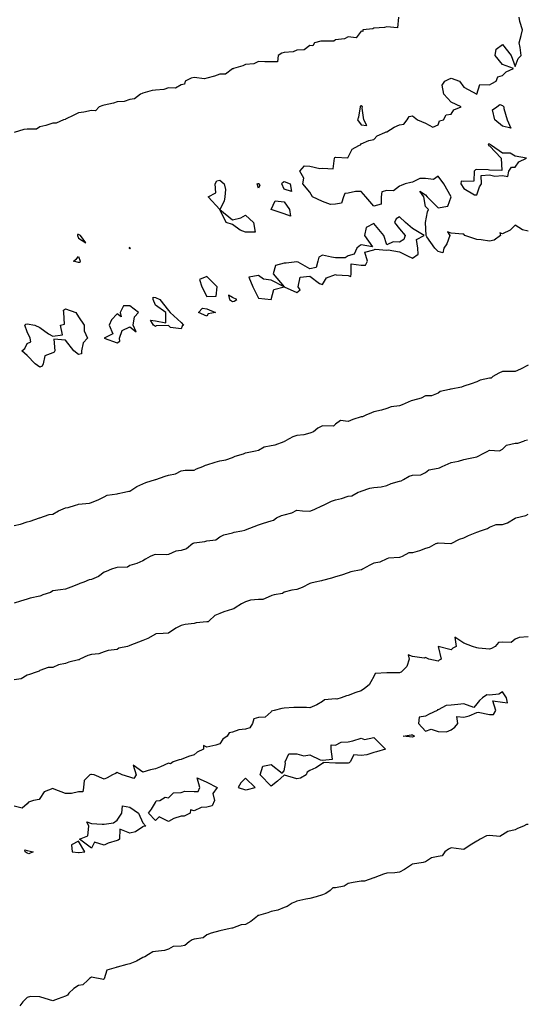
# Model space of a CAD drawing. Header units: inches. Extents: x 158323 to 160611, y 432808 to 437248.
# Tile 115 of 228: x 159562 to 159582, y 436822 to 436860. Entities that reach past the tile are written whole.
import ezdxf

# ---------------------------------------------------------------- set-up
doc = ezdxf.new("R2010")
doc.units = ezdxf.units.IN
doc.header["$MEASUREMENT"] = 0
for name, color, linetype, lineweight in [('Hoogtelijn-bestaand 10.00 M', 7, 'Continuous', 15), ('Hoogtelijn-bestaand 11.00 M', 7, 'Continuous', 15), ('Hoogtelijn-bestaand 12.00 M', 7, 'Continuous', 15), ('Hoogtelijn-bestaand 7.00 M', 7, 'Continuous', 15), ('Hoogtelijn-bestaand 8.00 M', 7, 'Continuous', 15), ('Hoogtelijn-bestaand 9.00 M', 7, 'Continuous', 15)]:
    doc.layers.add(name, color=color, linetype=linetype, lineweight=lineweight)

msp = doc.modelspace()

# ---------------------------------------------------------------- linework, layer by layer
at = {"layer": 'Hoogtelijn-bestaand 10.00 M', "color": 252, "linetype": 'Continuous', "lineweight": 25}
for p, q in [((159581.412, 436843.588, 10), (159581.75, 436843.656, 10)), ((159581.75, 436843.656, 10), (159581.844, 436843.656, 10)), ((159581.844, 436843.656, 10), (159582.115, 436843.75, 10)), ((159580.337, 436843.163, 10), (159580.472, 436843.25, 10)), ((159580.472, 436843.25, 10), (159580.661, 436843.339, 10)), ((159580.661, 436843.339, 10), (159580.75, 436843.382, 10)), ((159580.75, 436843.382, 10), (159581.132, 436843.368, 10)), ((159581.132, 436843.368, 10), (159581.25, 436843.426, 10)), ((159581.25, 436843.426, 10), (159581.412, 436843.588, 10)), ((159578.902, 436842.75, 10), (159579.138, 436842.862, 10)), ((159579.138, 436842.862, 10), (159579.25, 436842.902, 10)), ((159579.25, 436842.902, 10), (159579.543, 436842.957, 10)), ((159579.543, 436842.957, 10), (159579.75, 436843.028, 10)), ((159579.75, 436843.028, 10), (159579.933, 436843.067, 10)), ((159579.933, 436843.067, 10), (159580.25, 436843.127, 10)), ((159580.25, 436843.127, 10), (159580.337, 436843.163, 10)), ((159578.07, 436842.43, 10), (159578.25, 436842.513, 10)), ((159578.25, 436842.513, 10), (159578.384, 436842.616, 10)), ((159578.384, 436842.616, 10), (159578.75, 436842.689, 10)), ((159578.75, 436842.689, 10), (159578.796, 436842.704, 10)), ((159578.796, 436842.704, 10), (159578.902, 436842.75, 10)), ((159576.914, 436842.086, 10), (159577.25, 436842.187, 10)), ((159577.25, 436842.187, 10), (159577.304, 436842.197, 10)), ((159577.304, 436842.197, 10), (159577.394, 436842.25, 10)), ((159577.394, 436842.25, 10), (159577.623, 436842.377, 10)), ((159577.623, 436842.377, 10), (159577.75, 436842.416, 10)), ((159577.75, 436842.416, 10), (159578.07, 436842.43, 10)), ((159575.385, 436841.615, 10), (159575.64, 436841.75, 10)), ((159575.64, 436841.75, 10), (159575.721, 436841.779, 10)), ((159575.721, 436841.779, 10), (159575.75, 436841.795, 10)), ((159575.75, 436841.795, 10), (159576.088, 436841.912, 10)), ((159576.088, 436841.912, 10), (159576.25, 436841.931, 10)), ((159576.25, 436841.931, 10), (159576.534, 436841.966, 10)), ((159576.534, 436841.966, 10), (159576.75, 436842.018, 10)), ((159576.75, 436842.018, 10), (159576.914, 436842.086, 10)), ((159574.288, 436841.25, 10), (159574.595, 436841.405, 10)), ((159574.595, 436841.405, 10), (159574.75, 436841.448, 10)), ((159574.75, 436841.448, 10), (159574.99, 436841.51, 10)), ((159574.99, 436841.51, 10), (159575.25, 436841.597, 10)), ((159575.25, 436841.597, 10), (159575.385, 436841.615, 10)), ((159572.75, 436840.874, 10), (159573.057, 436840.943, 10)), ((159573.057, 436840.943, 10), (159573.25, 436841.049, 10)), ((159573.25, 436841.049, 10), (159573.468, 436841.032, 10)), ((159573.468, 436841.032, 10), (159573.75, 436841.019, 10)), ((159573.75, 436841.019, 10), (159573.921, 436841.079, 10)), ((159573.921, 436841.079, 10), (159574.25, 436841.232, 10)), ((159574.25, 436841.232, 10), (159574.261, 436841.239, 10)), ((159574.261, 436841.239, 10), (159574.288, 436841.25, 10)), ((159571.953, 436840.547, 10), (159572.25, 436840.639, 10)), ((159572.25, 436840.639, 10), (159572.341, 436840.659, 10)), ((159572.341, 436840.659, 10), (159572.459, 436840.75, 10)), ((159572.459, 436840.75, 10), (159572.654, 436840.846, 10)), ((159572.654, 436840.846, 10), (159572.75, 436840.874, 10)), ((159570.75, 436840.165, 10), (159570.809, 436840.191, 10)), ((159570.809, 436840.191, 10), (159571.107, 436840.25, 10)), ((159571.107, 436840.25, 10), (159571.223, 436840.277, 10)), ((159571.223, 436840.277, 10), (159571.25, 436840.283, 10)), ((159571.25, 436840.283, 10), (159571.586, 436840.414, 10)), ((159571.586, 436840.414, 10), (159571.75, 436840.475, 10)), ((159571.75, 436840.475, 10), (159571.953, 436840.547, 10)), ((159569.25, 436839.775, 10), (159569.662, 436839.838, 10)), ((159569.662, 436839.838, 10), (159569.75, 436839.858, 10)), ((159569.75, 436839.858, 10), (159570.098, 436839.902, 10)), ((159570.098, 436839.902, 10), (159570.25, 436840.013, 10)), ((159570.25, 436840.013, 10), (159570.402, 436840.098, 10)), ((159570.402, 436840.098, 10), (159570.75, 436840.165, 10)), ((159569.205, 436839.75, 10), (159569.228, 436839.772, 10)), ((159569.228, 436839.772, 10), (159569.25, 436839.775, 10))]:
    msp.add_line(p, q, dxfattribs=at)
for points in [[(159582.224, 436843.776, 10), (159582.115, 436843.75, 10)], [(159569.205, 436839.75, 10), (159568.952, 436839.548, 10), (159568.75, 436839.478, 10), (159568.539, 436839.461, 10), (159568.25, 436839.328, 10), (159568.185, 436839.315, 10), (159567.75, 436839.326, 10), (159567.69, 436839.31, 10), (159567.537, 436839.25, 10), (159567.354, 436839.146, 10), (159567.25, 436839.082, 10), (159567.026, 436838.974, 10), (159566.75, 436838.898, 10), (159566.662, 436838.838, 10), (159566.25, 436838.815, 10), (159566.198, 436838.802, 10), (159566.035, 436838.75, 10), (159565.831, 436838.669, 10), (159565.75, 436838.641, 10), (159565.525, 436838.476, 10), (159565.25, 436838.349, 10), (159565.164, 436838.337, 10), (159564.956, 436838.25, 10), (159564.807, 436838.193, 10), (159564.75, 436838.166, 10), (159564.448, 436838.053, 10), (159564.25, 436837.981, 10), (159564.044, 436837.956, 10), (159563.75, 436837.913, 10), (159563.657, 436837.843, 10), (159563.36, 436837.75, 10), (159563.284, 436837.716, 10), (159563.25, 436837.71, 10), (159562.872, 436837.628, 10), (159562.75, 436837.585, 10), (159562.493, 436837.507, 10), (159562.25, 436837.432, 10)]]:
    msp.add_polyline3d(points, dxfattribs=at)
at = {"layer": 'Hoogtelijn-bestaand 11.00 M', "color": 252, "linetype": 'Continuous', "lineweight": 25}
for p, q in [((159572.408, 436843.593, 11), (159572.75, 436843.727, 11)), ((159572.75, 436843.727, 11), (159572.767, 436843.733, 11)), ((159572.767, 436843.733, 11), (159572.801, 436843.75, 11)), ((159570.846, 436843.154, 11), (159571.168, 436843.25, 11)), ((159571.168, 436843.25, 11), (159571.23, 436843.27, 11)), ((159571.23, 436843.27, 11), (159571.25, 436843.279, 11)), ((159571.25, 436843.279, 11), (159571.643, 436843.357, 11)), ((159571.643, 436843.357, 11), (159571.75, 436843.383, 11)), ((159571.75, 436843.383, 11), (159571.981, 436843.519, 11)), ((159571.981, 436843.519, 11), (159572.25, 436843.565, 11)), ((159572.25, 436843.565, 11), (159572.408, 436843.593, 11)), ((159569.75, 436842.814, 11), (159570.076, 436842.925, 11)), ((159570.076, 436842.925, 11), (159570.25, 436842.972, 11)), ((159570.25, 436842.972, 11), (159570.486, 436843.014, 11)), ((159570.486, 436843.014, 11), (159570.75, 436843.105, 11)), ((159570.75, 436843.105, 11), (159570.846, 436843.154, 11)), ((159568.25, 436842.419, 11), (159568.528, 436842.472, 11)), ((159568.528, 436842.472, 11), (159568.75, 436842.583, 11)), ((159568.75, 436842.583, 11), (159568.896, 436842.604, 11)), ((159568.896, 436842.604, 11), (159569.25, 436842.608, 11)), ((159569.25, 436842.608, 11), (159569.344, 436842.656, 11)), ((159569.344, 436842.656, 11), (159569.588, 436842.75, 11)), ((159569.588, 436842.75, 11), (159569.699, 436842.801, 11)), ((159569.699, 436842.801, 11), (159569.75, 436842.814, 11)), ((159567.25, 436842.071, 11), (159567.377, 436842.123, 11)), ((159567.377, 436842.123, 11), (159567.75, 436842.247, 11)), ((159567.75, 436842.247, 11), (159567.752, 436842.248, 11)), ((159567.752, 436842.248, 11), (159567.758, 436842.25, 11)), ((159567.758, 436842.25, 11), (159568.127, 436842.373, 11)), ((159568.127, 436842.373, 11), (159568.25, 436842.419, 11)), ((159566.25, 436841.693, 11), (159566.293, 436841.707, 11)), ((159566.293, 436841.707, 11), (159566.544, 436841.75, 11)), ((159566.544, 436841.75, 11), (159566.706, 436841.794, 11)), ((159566.706, 436841.794, 11), (159566.75, 436841.796, 11)), ((159566.75, 436841.796, 11), (159567.024, 436841.977, 11)), ((159567.024, 436841.977, 11), (159567.25, 436842.071, 11)), ((159564.75, 436841.281, 11), (159565.176, 436841.324, 11)), ((159565.176, 436841.324, 11), (159565.25, 436841.356, 11)), ((159565.25, 436841.356, 11), (159565.536, 436841.464, 11)), ((159565.536, 436841.464, 11), (159565.75, 436841.567, 11)), ((159565.75, 436841.567, 11), (159565.866, 436841.634, 11)), ((159565.866, 436841.634, 11), (159566.25, 436841.693, 11)), ((159563.75, 436840.896, 11), (159563.973, 436841.027, 11)), ((159563.973, 436841.027, 11), (159564.25, 436841.148, 11)), ((159564.25, 436841.148, 11), (159564.35, 436841.15, 11)), ((159564.35, 436841.15, 11), (159564.635, 436841.25, 11)), ((159564.635, 436841.25, 11), (159564.726, 436841.274, 11)), ((159564.726, 436841.274, 11), (159564.75, 436841.281, 11)), ((159562.493, 436840.507, 11), (159562.75, 436840.603, 11)), ((159562.75, 436840.603, 11), (159562.87, 436840.63, 11)), ((159562.87, 436840.63, 11), (159563.229, 436840.75, 11)), ((159563.229, 436840.75, 11), (159563.245, 436840.755, 11)), ((159563.245, 436840.755, 11), (159563.25, 436840.758, 11)), ((159563.25, 436840.758, 11), (159563.611, 436840.889, 11)), ((159563.611, 436840.889, 11), (159563.75, 436840.896, 11)), ((159562.25, 436840.453, 11), (159562.493, 436840.507, 11))]:
    msp.add_line(p, q, dxfattribs=at)
msp.add_polyline3d([(159582.25, 436846.703, 11), (159581.96, 436846.54, 11), (159581.75, 436846.452, 11), (159581.544, 436846.456, 11), (159581.25, 436846.451, 11), (159581.117, 436846.383, 11), (159580.88, 436846.25, 11), (159580.81, 436846.19, 11), (159580.75, 436846.185, 11), (159580.382, 436846.118, 11), (159580.25, 436846.054, 11), (159580.034, 436845.966, 11), (159579.75, 436845.881, 11), (159579.657, 436845.843, 11), (159579.25, 436845.763, 11), (159579.234, 436845.766, 11), (159579.19, 436845.75, 11), (159578.831, 436845.669, 11), (159578.75, 436845.601, 11), (159578.491, 436845.509, 11), (159578.25, 436845.497, 11), (159578.085, 436845.415, 11), (159577.75, 436845.318, 11), (159577.695, 436845.305, 11), (159577.579, 436845.25, 11), (159577.342, 436845.158, 11), (159577.25, 436845.112, 11), (159576.922, 436845.078, 11), (159576.75, 436845.011, 11), (159576.549, 436844.951, 11), (159576.25, 436844.886, 11), (159576.156, 436844.844, 11), (159575.933, 436844.75, 11), (159575.809, 436844.691, 11), (159575.75, 436844.689, 11), (159575.424, 436844.576, 11), (159575.25, 436844.505, 11), (159574.954, 436844.546, 11), (159574.75, 436844.402, 11), (159574.672, 436844.328, 11), (159574.25, 436844.335, 11), (159574.191, 436844.309, 11), (159574.068, 436844.25, 11), (159573.893, 436844.107, 11), (159573.75, 436844.054, 11), (159573.518, 436843.982, 11), (159573.25, 436843.961, 11), (159573.094, 436843.906, 11), (159572.801, 436843.75, 11)], dxfattribs=at)
at = {"layer": 'Hoogtelijn-bestaand 12.00 M', "color": 252, "linetype": 'Continuous', "lineweight": 25}
for points in [[(159577.209, 436860.25, 12), (159577.169, 436859.831, 12), (159576.75, 436859.871, 12), (159576.664, 436859.836, 12), (159576.25, 436859.815, 12), (159576.204, 436859.796, 12), (159575.821, 436859.75, 12), (159575.811, 436859.689, 12), (159575.75, 436859.698, 12), (159575.562, 436859.438, 12), (159575.25, 436859.476, 12), (159575.105, 436859.395, 12), (159574.75, 436859.355, 12), (159574.691, 436859.309, 12), (159574.25, 436859.313, 12), (159574.188, 436859.312, 12), (159573.936, 436859.25, 12), (159573.875, 436859.125, 12), (159573.75, 436859.143, 12), (159573.533, 436858.967, 12), (159573.25, 436858.961, 12), (159573.11, 436858.89, 12), (159572.75, 436858.867, 12), (159572.664, 436858.836, 12), (159572.519, 436858.75, 12), (159572.494, 436858.507, 12), (159572.25, 436858.503, 12), (159571.997, 436858.503, 12), (159571.75, 436858.523, 12), (159571.574, 436858.426, 12), (159571.25, 436858.402, 12), (159571.151, 436858.349, 12), (159570.782, 436858.25, 12), (159570.773, 436858.228, 12), (159570.75, 436858.229, 12), (159570.477, 436858.023, 12), (159570.25, 436858.027, 12), (159570.048, 436857.952, 12), (159569.75, 436857.869, 12), (159569.659, 436857.841, 12), (159569.25, 436857.891, 12), (159569.132, 436857.869, 12), (159568.896, 436857.75, 12), (159568.87, 436857.63, 12), (159568.75, 436857.616, 12), (159568.522, 436857.478, 12), (159568.25, 436857.496, 12), (159568.067, 436857.433, 12), (159567.75, 436857.404, 12), (159567.614, 436857.386, 12), (159567.25, 436857.28, 12), (159567.227, 436857.273, 12), (159567.164, 436857.25, 12), (159566.935, 436857.065, 12), (159566.75, 436857.037, 12), (159566.534, 436856.967, 12), (159566.25, 436856.952, 12), (159566.11, 436856.891, 12), (159565.75, 436856.813, 12), (159565.7, 436856.8, 12), (159565.556, 436856.75, 12), (159565.409, 436856.591, 12), (159565.25, 436856.613, 12), (159564.952, 436856.548, 12), (159564.75, 436856.523, 12), (159564.567, 436856.433, 12), (159564.25, 436856.271, 12), (159564.234, 436856.266, 12), (159564.173, 436856.25, 12), (159563.877, 436856.123, 12), (159563.75, 436856.122, 12), (159563.473, 436856.027, 12), (159563.25, 436855.971, 12), (159563.122, 436855.878, 12), (159562.75, 436855.886, 12), (159562.629, 436855.871, 12), (159562.25, 436855.75, 12)], [(159582.25, 436851.917, 12), (159582.036, 436851.964, 12), (159581.75, 436852.145, 12), (159581.553, 436851.948, 12), (159581.25, 436851.808, 12), (159581.15, 436851.85, 12), (159581.175, 436851.75, 12), (159580.931, 436851.569, 12), (159580.75, 436851.52, 12), (159580.427, 436851.573, 12), (159580.25, 436851.583, 12), (159579.792, 436851.75, 12), (159579.75, 436851.795, 12), (159579.705, 436851.795, 12), (159579.25, 436851.833, 12), (159579.107, 436851.893, 12), (159579.2, 436851.75, 12), (159579.083, 436851.417, 12), (159578.969, 436851.25, 12), (159578.925, 436851.075, 12), (159578.75, 436851.125, 12), (159578.615, 436851.25, 12), (159578.312, 436851.688, 12), (159578.276, 436851.75, 12), (159578.25, 436852.25, 12), (159578.333, 436852.667, 12), (159578.375, 436852.75, 12), (159578.25, 436852.875, 12), (159578.188, 436853.25, 12), (159578.036, 436853.464, 12), (159578.25, 436853.321, 12), (159578.325, 436853.25, 12), (159578.75, 436852.825, 12), (159579.12, 436852.88, 12), (159579.25, 436853.25, 12), (159578.976, 436853.75, 12), (159578.75, 436854.054, 12), (159578.57, 436853.93, 12), (159578.25, 436853.959, 12), (159578.041, 436853.959, 12), (159577.75, 436853.819, 12), (159577.688, 436853.812, 12), (159577.464, 436853.75, 12), (159577.312, 436853.688, 12), (159577.25, 436853.667, 12), (159577.016, 436853.484, 12), (159576.75, 436853.5, 12), (159576.557, 436853.443, 12), (159576.537, 436853.25, 12), (159576.531, 436852.969, 12), (159576.25, 436852.891, 12), (159575.939, 436853.25, 12), (159575.75, 436853.462, 12), (159575.538, 436853.462, 12), (159575.25, 436853.398, 12), (159575.121, 436853.379, 12), (159575.068, 436853.25, 12), (159574.992, 436853.009, 12), (159574.75, 436852.97, 12), (159574.554, 436852.946, 12), (159574.25, 436853.073, 12), (159573.864, 436853.25, 12), (159573.75, 436853.429, 12), (159573.485, 436853.75, 12), (159573.525, 436853.975, 12), (159573.362, 436854.25, 12), (159573.55, 436854.45, 12), (159573.75, 436854.448, 12), (159574.142, 436854.358, 12), (159574.25, 436854.364, 12), (159574.659, 436854.341, 12), (159574.716, 436854.75, 12), (159574.721, 436854.779, 12), (159574.75, 436854.798, 12), (159575.237, 436854.763, 12), (159575.25, 436854.795, 12), (159575.401, 436855.099, 12), (159575.667, 436855.25, 12), (159575.72, 436855.28, 12), (159575.75, 436855.312, 12), (159576.054, 436855.446, 12), (159576.25, 436855.475, 12), (159576.375, 436855.625, 12), (159576.673, 436855.75, 12), (159576.72, 436855.78, 12), (159576.75, 436855.779, 12), (159577.041, 436855.959, 12), (159577.25, 436856.053, 12), (159577.417, 436856.083, 12), (159577.539, 436856.25, 12), (159577.622, 436856.378, 12), (159577.75, 436856.403, 12), (159577.946, 436856.25, 12), (159578.25, 436856.119, 12), (159578.543, 436855.957, 12), (159578.75, 436856.05, 12), (159578.795, 436856.205, 12), (159578.961, 436856.25, 12), (159579.06, 436856.44, 12), (159579.25, 436856.47, 12), (159579.358, 436856.642, 12), (159579.639, 436856.75, 12), (159579.25, 436856.93, 12), (159578.966, 436857.25, 12), (159578.903, 436857.597, 12), (159579.012, 436857.75, 12), (159579.165, 436857.835, 12), (159579.25, 436857.864, 12), (159579.583, 436857.75, 12), (159579.75, 436857.523, 12), (159580.25, 436857.25, 12), (159580.372, 436857.628, 12), (159580.75, 436857.609, 12), (159580.833, 436857.667, 12), (159581.012, 436857.75, 12), (159581.078, 436857.922, 12), (159581.25, 436857.977, 12), (159581.39, 436858.11, 12), (159581.679, 436858.25, 12), (159581.25, 436858.4, 12), (159580.97, 436858.75, 12), (159581.009, 436858.992, 12), (159581.25, 436859.174, 12), (159581.591, 436858.75, 12), (159581.75, 436858.317, 12), (159581.862, 436858.638, 12), (159581.982, 436858.75, 12), (159581.938, 436859.062, 12), (159581.9, 436859.25, 12), (159581.974, 436859.526, 12), (159582.033, 436859.75, 12), (159581.925, 436860.075, 12), (159581.896, 436860.25, 12)]]:
    msp.add_polyline3d(points, dxfattribs=at)
for points in [[(159575.605, 436856.25, 12), (159575.75, 436856.054, 12), (159575.975, 436856.025, 12), (159575.862, 436856.25, 12), (159575.794, 436856.706, 12), (159575.804, 436856.75, 12), (159575.75, 436856.794, 12), (159575.718, 436856.782, 12), (159575.709, 436856.75, 12), (159575.645, 436856.355, 12)], [(159580.865, 436856.635, 12), (159581.031, 436856.75, 12), (159581.15, 436856.85, 12), (159581.25, 436856.807, 12), (159581.307, 436856.75, 12), (159581.309, 436856.691, 12), (159581.433, 436856.25, 12), (159581.583, 436855.917, 12), (159581.25, 436856.004, 12), (159580.95, 436856.25, 12)], [(159579.636, 436853.75, 12), (159579.75, 436853.571, 12), (159580.167, 436853.333, 12), (159580.25, 436853.321, 12), (159580.357, 436853.643, 12), (159580.438, 436853.75, 12), (159580.417, 436854.083, 12), (159580.75, 436854.107, 12), (159580.95, 436854.05, 12), (159581.25, 436854.083, 12), (159581.464, 436854.036, 12), (159581.5, 436854.25, 12), (159581.6, 436854.4, 12), (159581.75, 436854.4, 12), (159581.89, 436854.61, 12), (159582.188, 436854.75, 12), (159581.75, 436854.828, 12), (159581.555, 436854.945, 12), (159581.25, 436854.945, 12), (159580.827, 436855.25, 12), (159580.75, 436855.303, 12), (159580.7, 436855.3, 12), (159580.705, 436855.25, 12), (159580.75, 436855.233, 12), (159581.195, 436854.75, 12), (159581.225, 436854.275, 12), (159580.75, 436854.283, 12), (159580.696, 436854.304, 12), (159580.25, 436854.316, 12), (159580.199, 436854.301, 12), (159580.154, 436854.25, 12), (159580.139, 436853.861, 12), (159579.75, 436853.846, 12), (159579.641, 436853.859, 12)], [(159569.794, 436853.25, 12), (159570.091, 436853.409, 12), (159570.071, 436853.75, 12), (159570.133, 436853.867, 12), (159570.25, 436853.892, 12), (159570.419, 436853.75, 12), (159570.469, 436853.531, 12), (159570.448, 436853.25, 12), (159570.422, 436853.078, 12), (159570.25, 436852.75, 12), (159570.75, 436852.35, 12), (159571.073, 436852.427, 12), (159571.25, 436852.532, 12), (159571.564, 436852.25, 12), (159571.629, 436851.871, 12), (159571.25, 436851.871, 12), (159571.044, 436851.956, 12), (159570.75, 436852.173, 12), (159570.5, 436852.25, 12), (159570.25, 436852.75, 12)], [(159571.708, 436853.75, 12), (159571.737, 436853.763, 12), (159571.75, 436853.764, 12), (159571.765, 436853.75, 12), (159571.812, 436853.688, 12), (159571.75, 436853.583, 12)], [(159572.66, 436853.75, 12), (159572.691, 436853.809, 12), (159572.75, 436853.847, 12), (159572.983, 436853.75, 12), (159573.042, 436853.458, 12), (159572.75, 436853.544, 12)], [(159572.25, 436852.75, 12), (159572.402, 436853.098, 12), (159572.75, 436853.058, 12), (159572.966, 436852.75, 12), (159573, 436852.5, 12), (159572.75, 436852.583, 12)], [(159571.375, 436850.125, 12), (159571.536, 436849.75, 12), (159571.75, 436849.309, 12), (159572.25, 436849.25, 12), (159572.357, 436849.643, 12), (159572.75, 436849.75, 12), (159573.25, 436849.528, 12), (159573.375, 436849.625, 12), (159573.294, 436849.75, 12), (159573.384, 436850.116, 12), (159573.75, 436850.16, 12), (159574.125, 436849.875, 12), (159574.25, 436849.838, 12), (159574.402, 436850.098, 12), (159574.75, 436850.221, 12), (159574.782, 436850.218, 12), (159575.25, 436850.19, 12), (159575.35, 436850.15, 12), (159575.361, 436850.25, 12), (159575.361, 436850.639, 12), (159575.75, 436850.583, 12), (159575.917, 436850.583, 12), (159576, 436850.75, 12), (159575.9, 436851.1, 12), (159576.25, 436851.188, 12), (159576.292, 436851.208, 12), (159576.75, 436851.173, 12), (159576.809, 436851.191, 12), (159577.25, 436851.107, 12), (159577.55, 436850.95, 12), (159577.75, 436850.861, 12), (159577.976, 436851.024, 12), (159577.962, 436851.25, 12), (159577.911, 436851.589, 12), (159578.2, 436851.75, 12), (159577.75, 436852.015, 12), (159577.483, 436852.25, 12), (159577.25, 436852.469, 12), (159577.11, 436852.39, 12), (159577.044, 436852.25, 12), (159577.25, 436852, 12), (159577.469, 436851.75, 12), (159577.417, 436851.583, 12), (159577.25, 436851.481, 12), (159577, 436851.5, 12), (159576.75, 436851.375, 12), (159576.639, 436851.75, 12), (159576.25, 436852.206, 12), (159575.941, 436852.059, 12), (159575.888, 436851.75, 12), (159576.195, 436851.305, 12), (159575.75, 436851.386, 12), (159575.671, 436851.329, 12), (159575.583, 436851.25, 12), (159575.481, 436851.019, 12), (159575.25, 436850.95, 12), (159575.125, 436850.875, 12), (159574.75, 436850.875, 12), (159574.596, 436850.904, 12), (159574.25, 436850.985, 12), (159574.102, 436850.898, 12), (159574.068, 436850.75, 12), (159574, 436850.5, 12), (159573.75, 436850.446, 12), (159573.3, 436850.7, 12), (159573.25, 436850.719, 12), (159572.833, 436850.667, 12), (159572.75, 436850.667, 12), (159572.424, 436850.576, 12), (159572.333, 436850.25, 12), (159572.75, 436849.75, 12), (159572.25, 436850, 12), (159571.95, 436850.05, 12), (159571.75, 436850.191, 12)], [(159564.713, 436851.75, 12), (159564.75, 436851.645, 12), (159565.036, 436851.464, 12), (159564.827, 436851.75, 12), (159564.75, 436851.789, 12), (159564.718, 436851.782, 12)], [(159564.56, 436850.75, 12), (159564.667, 436850.833, 12), (159564.75, 436850.924, 12), (159564.812, 436850.75, 12), (159564.801, 436850.699, 12), (159564.75, 436850.69, 12)], [(159566.719, 436851.281, 12), (159566.728, 436851.25, 12), (159566.75, 436851.222, 12), (159566.761, 436851.239, 12), (159566.77, 436851.25, 12), (159566.75, 436851.263, 12)], [(159569.464, 436850.036, 12), (159569.555, 436849.75, 12), (159569.75, 436849.369, 12), (159570.114, 436849.386, 12), (159570.15, 436849.75, 12), (159569.75, 436850.15, 12)], [(159570.583, 436849.417, 12), (159570.625, 436849.25, 12), (159570.75, 436849.179, 12), (159570.809, 436849.191, 12), (159570.917, 436849.25, 12), (159570.75, 436849.327, 12)], [(159565.75, 436847.75, 12), (159566.25, 436847.562, 12), (159566.365, 436847.635, 12), (159566.344, 436847.75, 12), (159566.455, 436848.045, 12), (159566.75, 436848.183, 12), (159567, 436848, 12), (159566.883, 436848.25, 12), (159566.927, 436848.573, 12), (159567.083, 436848.75, 12), (159566.75, 436849, 12), (159566.5, 436849, 12), (159566.375, 436848.75, 12), (159566.417, 436848.583, 12), (159566.25, 436848.7, 12), (159566.041, 436848.459, 12), (159565.95, 436848.25, 12), (159566.083, 436847.917, 12)], [(159567.55, 436848.45, 12), (159567.75, 436848.417, 12), (159568.15, 436848.35, 12), (159568.15, 436848.75, 12), (159567.75, 436849.036, 12), (159567.662, 436849.25, 12), (159567.656, 436849.344, 12), (159567.75, 436849.325, 12), (159567.917, 436849.25, 12), (159568.25, 436848.821, 12), (159568.312, 436848.75, 12), (159568.75, 436848.361, 12), (159568.833, 436848.25, 12), (159568.781, 436848.219, 12), (159568.75, 436848.107, 12), (159568.333, 436848.167, 12), (159568.25, 436848.236, 12), (159567.778, 436848.222, 12), (159567.75, 436848.2, 12), (159567.673, 436848.25, 12)], [(159562.55, 436847.25, 12), (159562.659, 436847.341, 12), (159562.75, 436847.536, 12), (159562.9, 436847.6, 12), (159562.875, 436847.75, 12), (159562.75, 436848, 12), (159562.662, 436848.25, 12), (159562.705, 436848.295, 12), (159562.75, 436848.305, 12), (159563.05, 436848.25, 12), (159563.25, 436848.159, 12), (159563.583, 436847.917, 12), (159563.75, 436847.821, 12), (159564.125, 436847.875, 12), (159564.05, 436848.25, 12), (159564.21, 436848.29, 12), (159564.176, 436848.75, 12), (159564.165, 436848.835, 12), (159564.25, 436848.893, 12), (159564.65, 436848.75, 12), (159564.75, 436848.583, 12), (159564.972, 436848.25, 12), (159564.972, 436848.028, 12), (159565.103, 436847.75, 12), (159564.932, 436847.568, 12), (159564.861, 436847.25, 12), (159564.861, 436847.139, 12), (159564.75, 436847.114, 12), (159564.573, 436847.25, 12), (159564.25, 436847.673, 12), (159563.792, 436847.708, 12), (159563.827, 436847.25, 12), (159563.798, 436847.203, 12), (159563.75, 436847.179, 12), (159563.434, 436847.066, 12), (159563.375, 436846.75, 12), (159563.337, 436846.663, 12), (159563.25, 436846.617, 12), (159563.068, 436846.75, 12), (159562.75, 436847.068, 12)], [(159569.417, 436848.75, 12), (159569.583, 436848.917, 12), (159569.75, 436848.893, 12), (159570.083, 436848.75, 12), (159569.803, 436848.698, 12), (159569.75, 436848.607, 12)]]:
    msp.add_polyline3d(points, close=True, dxfattribs=at)
at = {"layer": 'Hoogtelijn-bestaand 7.00 M', "color": 252, "linetype": 'Continuous', "lineweight": 25}
msp.add_polyline3d([(159582.25, 436828.812, 7), (159582.187, 436828.813, 7), (159582.072, 436828.75, 7), (159581.842, 436828.658, 7), (159581.75, 436828.611, 7), (159581.455, 436828.545, 7), (159581.25, 436828.412, 7), (159581.155, 436828.345, 7), (159580.75, 436828.393, 7), (159580.627, 436828.373, 7), (159580.386, 436828.25, 7), (159580.312, 436828.188, 7), (159580.25, 436828.172, 7), (159579.992, 436828.008, 7), (159579.75, 436827.845, 7), (159579.651, 436827.849, 7), (159579.25, 436827.903, 7), (159579.146, 436827.854, 7), (159579.014, 436827.75, 7), (159578.902, 436827.598, 7), (159578.75, 436827.576, 7), (159578.485, 436827.515, 7), (159578.25, 436827.366, 7), (159578.168, 436827.332, 7), (159577.75, 436827.274, 7), (159577.733, 436827.267, 7), (159577.71, 436827.25, 7), (159577.434, 436827.066, 7), (159577.25, 436826.956, 7), (159577.067, 436826.933, 7), (159576.75, 436826.915, 7), (159576.621, 436826.879, 7), (159576.278, 436826.75, 7), (159576.26, 436826.74, 7), (159576.25, 436826.737, 7), (159575.887, 436826.613, 7), (159575.75, 436826.612, 7), (159575.446, 436826.554, 7), (159575.25, 436826.52, 7), (159575.09, 436826.41, 7), (159574.75, 436826.344, 7), (159574.653, 436826.347, 7), (159574.545, 436826.25, 7), (159574.375, 436826.125, 7), (159574.25, 436826.081, 7), (159573.997, 436826.003, 7), (159573.75, 436825.931, 7), (159573.594, 436825.906, 7), (159573.25, 436825.835, 7), (159573.191, 436825.809, 7), (159573.071, 436825.75, 7), (159572.876, 436825.624, 7), (159572.75, 436825.583, 7), (159572.514, 436825.486, 7), (159572.25, 436825.433, 7), (159572.12, 436825.38, 7), (159571.75, 436825.273, 7), (159571.731, 436825.27, 7), (159571.716, 436825.25, 7), (159571.463, 436825.037, 7), (159571.25, 436824.926, 7), (159571.088, 436824.912, 7), (159570.75, 436824.781, 7), (159570.722, 436824.778, 7), (159570.6, 436824.75, 7), (159570.305, 436824.695, 7), (159570.25, 436824.67, 7), (159569.917, 436824.583, 7), (159569.75, 436824.516, 7), (159569.603, 436824.397, 7), (159569.25, 436824.349, 7), (159569.169, 436824.331, 7), (159569.055, 436824.25, 7), (159568.894, 436824.106, 7), (159568.75, 436824.083, 7), (159568.44, 436824.06, 7), (159568.25, 436823.968, 7), (159568.096, 436823.904, 7), (159567.75, 436823.873, 7), (159567.648, 436823.852, 7), (159567.474, 436823.75, 7), (159567.334, 436823.666, 7), (159567.25, 436823.64, 7), (159567.002, 436823.498, 7), (159566.75, 436823.391, 7), (159566.638, 436823.362, 7), (159566.25, 436823.259, 7), (159566.238, 436823.262, 7), (159566.219, 436823.25, 7), (159565.857, 436823.144, 7), (159565.75, 436822.809, 7), (159565.72, 436822.78, 7), (159565.25, 436822.87, 7), (159565.18, 436822.82, 7), (159565.119, 436822.75, 7), (159564.924, 436822.576, 7), (159564.75, 436822.55, 7), (159564.572, 436822.428, 7), (159564.372, 436822.25, 7), (159564.327, 436822.173, 7), (159564.25, 436822.13, 7), (159563.965, 436822.035, 7), (159563.75, 436821.945, 7), (159563.457, 436822.043, 7), (159563.25, 436822.105, 7), (159562.884, 436822.116, 7), (159562.75, 436822.077, 7), (159562.582, 436821.918, 7), (159562.465, 436821.75, 7)], dxfattribs=at)
at = {"layer": 'Hoogtelijn-bestaand 8.00 M', "color": 252, "linetype": 'Continuous', "lineweight": 25}
msp.add_polyline3d([(159582.25, 436836.125, 8), (159581.904, 436836.096, 8), (159581.75, 436836.028, 8), (159581.594, 436835.906, 8), (159581.25, 436835.913, 8), (159581.102, 436835.898, 8), (159580.964, 436835.75, 8), (159580.829, 436835.671, 8), (159580.75, 436835.637, 8), (159580.323, 436835.677, 8), (159580.25, 436835.693, 8), (159580.091, 436835.75, 8), (159579.75, 436835.871, 8), (159579.393, 436836.107, 8), (159579.45, 436835.75, 8), (159579.323, 436835.677, 8), (159579.25, 436835.611, 8), (159578.75, 436835.75, 8), (159578.868, 436835.25, 8), (159578.79, 436835.21, 8), (159578.75, 436835.172, 8), (159578.386, 436835.25, 8), (159578.25, 436835.312, 8), (159578.207, 436835.293, 8), (159577.75, 436835.36, 8), (159577.577, 436835.423, 8), (159577.622, 436835.25, 8), (159577.533, 436834.968, 8), (159577.315, 436834.75, 8), (159577.271, 436834.729, 8), (159577.25, 436834.723, 8), (159576.785, 436834.715, 8), (159576.75, 436834.714, 8), (159576.303, 436834.698, 8), (159576.25, 436834.573, 8), (159576.133, 436834.367, 8), (159576.06, 436834.25, 8), (159575.886, 436834.114, 8), (159575.75, 436834.019, 8), (159575.54, 436833.96, 8), (159575.25, 436833.836, 8), (159575.18, 436833.82, 8), (159574.977, 436833.75, 8), (159574.81, 436833.69, 8), (159574.75, 436833.71, 8), (159574.331, 436833.669, 8), (159574.25, 436833.609, 8), (159574.028, 436833.472, 8), (159573.75, 436833.361, 8), (159573.631, 436833.369, 8), (159573.25, 436833.369, 8), (159573.128, 436833.372, 8), (159572.75, 436833.342, 8), (159572.67, 436833.33, 8), (159572.361, 436833.25, 8), (159572.268, 436833.232, 8), (159572.25, 436833.206, 8), (159572.011, 436832.989, 8), (159571.75, 436832.976, 8), (159571.577, 436832.923, 8), (159571.524, 436832.75, 8), (159571.424, 436832.576, 8), (159571.25, 436832.529, 8), (159570.996, 436832.505, 8), (159570.75, 436832.409, 8), (159570.612, 436832.388, 8), (159570.533, 436832.25, 8), (159570.363, 436832.137, 8), (159570.25, 436831.957, 8), (159570.096, 436831.904, 8), (159569.75, 436831.828, 8), (159569.611, 436831.889, 8), (159569.619, 436831.75, 8), (159569.375, 436831.625, 8), (159569.25, 436831.524, 8), (159569.032, 436831.468, 8), (159568.75, 436831.343, 8), (159568.667, 436831.333, 8), (159568.438, 436831.25, 8), (159568.325, 436831.175, 8), (159568.25, 436831.202, 8), (159567.939, 436831.061, 8), (159567.75, 436830.984, 8), (159567.558, 436830.942, 8), (159567.25, 436830.85, 8), (159566.875, 436831.125, 8), (159567, 436830.75, 8), (159566.9, 436830.6, 8), (159566.75, 436830.653, 8), (159566.45, 436830.75, 8), (159566.25, 436830.845, 8), (159566.195, 436830.805, 8), (159566.068, 436830.75, 8), (159565.863, 436830.637, 8), (159565.75, 436830.583, 8), (159565.361, 436830.75, 8), (159565.25, 436830.767, 8), (159565.235, 436830.766, 8), (159565.188, 436830.75, 8), (159564.969, 436830.531, 8), (159564.94, 436830.25, 8), (159564.917, 436830.083, 8), (159564.75, 436830.093, 8), (159564.477, 436830.023, 8), (159564.25, 436830.028, 8), (159563.804, 436830.196, 8), (159563.75, 436830.214, 8), (159563.408, 436830.092, 8), (159563.25, 436829.821, 8), (159563.217, 436829.783, 8), (159563, 436829.75, 8), (159562.81, 436829.69, 8), (159562.75, 436829.625, 8), (159562.554, 436829.446, 8), (159562.25, 436829.531, 8)], dxfattribs=at)
for points in [[(159577.987, 436832.75, 8), (159578.25, 436832.452, 8), (159578.478, 436832.522, 8), (159578.75, 436832.439, 8), (159579.073, 436832.427, 8), (159579.25, 436832.5, 8), (159579.401, 436832.599, 8), (159579.516, 436832.75, 8), (159579.476, 436833.024, 8), (159579.75, 436832.995, 8), (159579.957, 436833.043, 8), (159580.25, 436833.17, 8), (159580.306, 436833.194, 8), (159580.75, 436833.1, 8), (159580.907, 436833.093, 8), (159581, 436833.25, 8), (159580.875, 436833.625, 8), (159581.25, 436833.582, 8), (159581.442, 436833.558, 8), (159581.408, 436833.75, 8), (159581.25, 436833.974, 8), (159581.107, 436833.893, 8), (159580.75, 436833.854, 8), (159580.641, 436833.859, 8), (159580.472, 436833.75, 8), (159580.355, 436833.645, 8), (159580.25, 436833.512, 8), (159580.132, 436833.368, 8), (159579.75, 436833.518, 8), (159579.513, 436833.487, 8), (159579.25, 436833.458, 8), (159579.058, 436833.442, 8), (159578.75, 436833.277, 8), (159578.721, 436833.279, 8), (159578.708, 436833.25, 8), (159578.393, 436833.107, 8), (159578.25, 436833.03, 8), (159578.009, 436832.992, 8)], [(159571.818, 436830.75, 8), (159571.919, 436831.081, 8), (159572.25, 436831.149, 8), (159572.68, 436830.82, 8), (159572.75, 436830.906, 8), (159572.808, 436831.192, 8), (159572.791, 436831.25, 8), (159572.938, 436831.562, 8), (159573.25, 436831.564, 8), (159573.515, 436831.485, 8), (159573.75, 436831.528, 8), (159574.163, 436831.337, 8), (159574.25, 436831.323, 8), (159574.637, 436831.363, 8), (159574.582, 436831.75, 8), (159574.583, 436831.917, 8), (159574.75, 436831.91, 8), (159574.976, 436832.024, 8), (159575.25, 436832.039, 8), (159575.431, 436832.069, 8), (159575.75, 436832.179, 8), (159575.882, 436832.118, 8), (159576.25, 436832.196, 8), (159576.705, 436831.75, 8), (159576.351, 436831.65, 8), (159576.25, 436831.615, 8), (159575.974, 436831.527, 8), (159575.75, 436831.499, 8), (159575.47, 436831.53, 8), (159575.321, 436831.25, 8), (159575.281, 436831.219, 8), (159575.25, 436831.209, 8), (159574.793, 436831.208, 8), (159574.75, 436831.207, 8), (159574.276, 436831.224, 8), (159574.25, 436831.185, 8), (159573.985, 436831.015, 8), (159573.75, 436830.915, 8), (159573.647, 436830.853, 8), (159573.612, 436830.75, 8), (159573.385, 436830.615, 8), (159573.25, 436830.594, 8), (159572.763, 436830.737, 8), (159572.75, 436830.731, 8), (159572.496, 436830.504, 8), (159572.25, 436830.311, 8)], [(159577.393, 436832.25, 8), (159577.693, 436832.307, 8), (159577.75, 436832.308, 8), (159577.825, 436832.25, 8), (159577.774, 436832.226, 8), (159577.75, 436832.221, 8)], [(159567.474, 436829.25, 8), (159567.591, 436829.409, 8), (159567.75, 436829.669, 8), (159567.769, 436829.731, 8), (159567.917, 436829.75, 8), (159568.125, 436829.875, 8), (159568.25, 436829.852, 8), (159568.449, 436830.051, 8), (159568.75, 436830.06, 8), (159568.883, 436830.117, 8), (159569.25, 436830.099, 8), (159569.405, 436830.095, 8), (159569.469, 436830.25, 8), (159569.363, 436830.637, 8), (159569.75, 436830.46, 8), (159570.149, 436830.25, 8), (159569.976, 436830.025, 8), (159570.044, 436829.75, 8), (159569.954, 436829.546, 8), (159569.75, 436829.485, 8), (159569.519, 436829.481, 8), (159569.25, 436829.341, 8), (159569.114, 436829.386, 8), (159569.102, 436829.25, 8), (159568.863, 436829.137, 8), (159568.75, 436829.136, 8), (159568.456, 436829.044, 8), (159568.25, 436828.93, 8), (159567.887, 436829.113, 8), (159567.75, 436828.974, 8)], [(159570.96, 436830.25, 8), (159571.25, 436830.161, 8), (159571.327, 436830.173, 8), (159571.632, 436830.25, 8), (159571.25, 436830.622, 8), (159571.067, 436830.433, 8)], [(159564.786, 436828.25, 8), (159565.12, 436828.38, 8), (159565.148, 436828.75, 8), (159565.081, 436828.92, 8), (159565.25, 436828.857, 8), (159565.672, 436828.828, 8), (159565.75, 436828.829, 8), (159566.117, 436828.883, 8), (159566.25, 436828.99, 8), (159566.358, 436829.142, 8), (159566.443, 436829.25, 8), (159566.463, 436829.537, 8), (159566.75, 436829.489, 8), (159567.086, 436829.25, 8), (159567.25, 436828.875, 8), (159567.375, 436828.75, 8), (159567.269, 436828.731, 8), (159567.25, 436828.724, 8), (159566.965, 436828.535, 8), (159566.75, 436828.484, 8), (159566.363, 436828.638, 8), (159566.344, 436828.25, 8), (159566.292, 436828.208, 8), (159566.25, 436828.195, 8), (159565.909, 436828.091, 8), (159565.75, 436828.011, 8), (159565.369, 436828.131, 8), (159565.25, 436827.889, 8)], [(159564.472, 436828.028, 8), (159564.5, 436827.75, 8), (159564.75, 436827.721, 8), (159564.775, 436827.725, 8), (159565, 436827.75, 8), (159564.75, 436828.167, 8)], [(159562.668, 436827.832, 8), (159562.75, 436827.801, 8), (159562.987, 436827.75, 8), (159562.821, 436827.679, 8), (159562.75, 436827.695, 8), (159562.677, 436827.75, 8)]]:
    msp.add_polyline3d(points, close=True, dxfattribs=at)
at = {"layer": 'Hoogtelijn-bestaand 9.00 M', "color": 252, "linetype": 'Continuous', "lineweight": 25}
for p, q in [((159581.447, 436840.553, 9), (159581.75, 436840.744, 9)), ((159581.75, 436840.744, 9), (159581.755, 436840.745, 9)), ((159581.755, 436840.745, 9), (159581.773, 436840.75, 9)), ((159581.773, 436840.75, 9), (159582.157, 436840.843, 9)), ((159582.157, 436840.843, 9), (159582.25, 436840.895, 9)), ((159579.932, 436840.068, 9), (159580.25, 436840.194, 9)), ((159580.25, 436840.194, 9), (159580.292, 436840.208, 9)), ((159580.292, 436840.208, 9), (159580.398, 436840.25, 9)), ((159580.398, 436840.25, 9), (159580.664, 436840.336, 9)), ((159580.664, 436840.336, 9), (159580.75, 436840.393, 9)), ((159580.75, 436840.393, 9), (159581.008, 436840.492, 9)), ((159581.008, 436840.492, 9), (159581.25, 436840.493, 9)), ((159581.25, 436840.493, 9), (159581.447, 436840.553, 9)), ((159579.25, 436839.76, 9), (159579.583, 436839.917, 9)), ((159579.583, 436839.917, 9), (159579.75, 436839.98, 9)), ((159579.75, 436839.98, 9), (159579.932, 436840.068, 9)), ((159578.667, 436839.75, 9), (159578.729, 436839.772, 9)), ((159578.729, 436839.772, 9), (159578.75, 436839.779, 9)), ((159578.75, 436839.779, 9), (159579.242, 436839.758, 9)), ((159579.242, 436839.758, 9), (159579.25, 436839.76, 9))]:
    msp.add_line(p, q, dxfattribs=at)
msp.add_polyline3d([(159578.667, 436839.75, 9), (159578.398, 436839.602, 9), (159578.25, 436839.562, 9), (159578.028, 436839.472, 9), (159577.75, 436839.391, 9), (159577.612, 436839.388, 9), (159577.349, 436839.25, 9), (159577.278, 436839.223, 9), (159577.25, 436839.211, 9), (159576.822, 436839.178, 9), (159576.75, 436839.161, 9), (159576.477, 436839.023, 9), (159576.25, 436838.984, 9), (159576.093, 436838.907, 9), (159575.8, 436838.75, 9), (159575.768, 436838.732, 9), (159575.75, 436838.725, 9), (159575.345, 436838.655, 9), (159575.25, 436838.608, 9), (159574.984, 436838.516, 9), (159574.75, 436838.451, 9), (159574.598, 436838.402, 9), (159574.25, 436838.319, 9), (159574.203, 436838.298, 9), (159573.968, 436838.25, 9), (159573.791, 436838.209, 9), (159573.75, 436838.194, 9), (159573.454, 436838.047, 9), (159573.25, 436837.963, 9), (159573.056, 436837.944, 9), (159572.75, 436837.857, 9), (159572.688, 436837.812, 9), (159572.369, 436837.75, 9), (159572.272, 436837.728, 9), (159572.25, 436837.719, 9), (159571.928, 436837.572, 9), (159571.75, 436837.571, 9), (159571.451, 436837.55, 9), (159571.25, 436837.477, 9), (159571.099, 436837.401, 9), (159570.844, 436837.25, 9), (159570.792, 436837.208, 9), (159570.75, 436837.203, 9), (159570.411, 436837.089, 9), (159570.25, 436837.026, 9), (159570.052, 436836.948, 9), (159569.833, 436836.75, 9), (159569.792, 436836.708, 9), (159569.75, 436836.711, 9), (159569.33, 436836.67, 9), (159569.25, 436836.638, 9), (159568.903, 436836.598, 9), (159568.75, 436836.557, 9), (159568.539, 436836.462, 9), (159568.25, 436836.264, 9), (159568.238, 436836.262, 9), (159568.05, 436836.25, 9), (159567.766, 436836.234, 9), (159567.75, 436836.227, 9), (159567.446, 436836.055, 9), (159567.25, 436835.974, 9), (159567.082, 436835.919, 9), (159566.75, 436835.787, 9), (159566.724, 436835.776, 9), (159566.656, 436835.75, 9), (159566.326, 436835.674, 9), (159566.25, 436835.627, 9), (159565.909, 436835.591, 9), (159565.75, 436835.54, 9), (159565.539, 436835.461, 9), (159565.25, 436835.436, 9), (159565.109, 436835.391, 9), (159564.808, 436835.25, 9), (159564.773, 436835.227, 9), (159564.75, 436835.229, 9), (159564.37, 436835.13, 9), (159564.25, 436835.081, 9), (159563.974, 436835.026, 9), (159563.75, 436834.932, 9), (159563.567, 436834.933, 9), (159563.25, 436834.805, 9), (159563.22, 436834.78, 9), (159563.109, 436834.75, 9), (159562.842, 436834.658, 9), (159562.75, 436834.623, 9), (159562.52, 436834.48, 9), (159562.25, 436834.452, 9)], dxfattribs=at)

doc.saveas('drawing.dxf')
